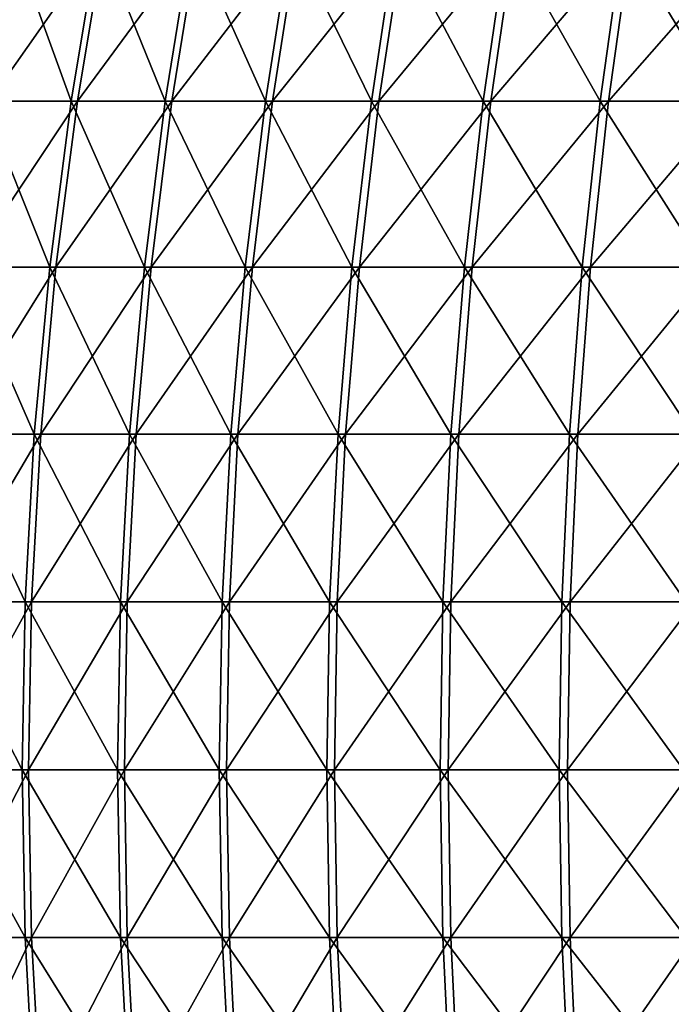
# Model space of a CAD drawing. Header units: millimetres. Extents: x -80 to 80, y -80 to 80.
# Tile 61 of 170: x -67 to -54, y -5 to 16. Entities that reach past the tile are written whole.
import ezdxf

# ---------------------------------------------------------------- set-up
doc = ezdxf.new("R2010")
doc.units = ezdxf.units.MM
doc.header["$LTSCALE"] = 13.670324
doc.layers.add('1', color=7, linetype='CONTINUOUS')
doc.layers.add('2', color=7, linetype='CONTINUOUS')

msp = doc.modelspace()

# ---------------------------------------------------------------- linework, layer by layer
at = {"layer": '1', "color": 7, "linetype": 'Continuous'}
for points in [[(-66.083, 13.892, 42.896), (-65.512, 17.315, 42.525), (-67.918, 13.892, 39.927), (-66.083, 13.892, 42.896)], [(-67.918, 13.892, 39.927), (-65.512, 17.315, 42.525), (-67.331, 17.315, 39.582), (-67.918, 13.892, 39.927)], [(-64.119, 13.892, 45.779), (-63.565, 17.315, 45.384), (-66.083, 13.892, 42.896), (-64.119, 13.892, 45.779)], [(-66.083, 13.892, 42.896), (-63.565, 17.315, 45.384), (-65.512, 17.315, 42.525), (-66.083, 13.892, 42.896)], [(-62.029, 13.892, 48.574), (-61.493, 17.315, 48.154), (-64.119, 13.892, 45.779), (-62.029, 13.892, 48.574)], [(-64.119, 13.892, 45.779), (-61.493, 17.315, 48.154), (-63.565, 17.315, 45.384), (-64.119, 13.892, 45.779)], [(-59.818, 13.892, 51.272), (-59.301, 17.315, 50.829), (-62.029, 13.892, 48.574), (-59.818, 13.892, 51.272)], [(-62.029, 13.892, 48.574), (-59.301, 17.315, 50.829), (-61.493, 17.315, 48.154), (-62.029, 13.892, 48.574)], [(-57.489, 13.892, 53.871), (-56.992, 17.315, 53.405), (-59.818, 13.892, 51.272), (-57.489, 13.892, 53.871)], [(-59.818, 13.892, 51.272), (-56.992, 17.315, 53.405), (-59.301, 17.315, 50.829), (-59.818, 13.892, 51.272)], [(-55.047, 13.892, 56.363), (-54.571, 17.315, 55.876), (-57.489, 13.892, 53.871), (-55.047, 13.892, 56.363)], [(-57.489, 13.892, 53.871), (-54.571, 17.315, 55.876), (-56.992, 17.315, 53.405), (-57.489, 13.892, 53.871)], [(-52.497, 13.892, 58.745), (-52.044, 17.315, 58.238), (-55.047, 13.892, 56.363), (-52.497, 13.892, 58.745)], [(-55.047, 13.892, 56.363), (-52.044, 17.315, 58.238), (-54.571, 17.315, 55.876), (-55.047, 13.892, 56.363)], [(-66.529, 10.442, 43.185), (-66.083, 13.892, 42.896), (-68.375, 10.442, 40.197), (-66.529, 10.442, 43.185)], [(-68.375, 10.442, 40.197), (-66.083, 13.892, 42.896), (-67.918, 13.892, 39.927), (-68.375, 10.442, 40.197)], [(-64.551, 10.442, 46.088), (-64.119, 13.892, 45.779), (-66.529, 10.442, 43.185), (-64.551, 10.442, 46.088)], [(-66.529, 10.442, 43.185), (-64.119, 13.892, 45.779), (-66.083, 13.892, 42.896), (-66.529, 10.442, 43.185)], [(-62.447, 10.442, 48.901), (-62.029, 13.892, 48.574), (-64.551, 10.442, 46.088), (-62.447, 10.442, 48.901)], [(-64.551, 10.442, 46.088), (-62.029, 13.892, 48.574), (-64.119, 13.892, 45.779), (-64.551, 10.442, 46.088)], [(-60.221, 10.442, 51.618), (-59.818, 13.892, 51.272), (-62.447, 10.442, 48.901), (-60.221, 10.442, 51.618)], [(-62.447, 10.442, 48.901), (-59.818, 13.892, 51.272), (-62.029, 13.892, 48.574), (-62.447, 10.442, 48.901)], [(-57.876, 10.442, 54.234), (-57.489, 13.892, 53.871), (-60.221, 10.442, 51.618), (-57.876, 10.442, 54.234)], [(-60.221, 10.442, 51.618), (-57.489, 13.892, 53.871), (-59.818, 13.892, 51.272), (-60.221, 10.442, 51.618)], [(-55.418, 10.442, 56.743), (-55.047, 13.892, 56.363), (-57.876, 10.442, 54.234), (-55.418, 10.442, 56.743)], [(-57.876, 10.442, 54.234), (-55.047, 13.892, 56.363), (-57.489, 13.892, 53.871), (-57.876, 10.442, 54.234)], [(-52.851, 10.442, 59.141), (-52.497, 13.892, 58.745), (-55.418, 10.442, 56.743), (-52.851, 10.442, 59.141)], [(-55.418, 10.442, 56.743), (-52.497, 13.892, 58.745), (-55.047, 13.892, 56.363), (-55.418, 10.442, 56.743)], [(-66.847, 6.972, 43.392), (-66.529, 10.442, 43.185), (-68.703, 6.972, 40.389), (-66.847, 6.972, 43.392)], [(-68.703, 6.972, 40.389), (-66.529, 10.442, 43.185), (-68.375, 10.442, 40.197), (-68.703, 6.972, 40.389)], [(-64.86, 6.972, 46.309), (-64.551, 10.442, 46.088), (-66.847, 6.972, 43.392), (-64.86, 6.972, 46.309)], [(-66.847, 6.972, 43.392), (-64.551, 10.442, 46.088), (-66.529, 10.442, 43.185), (-66.847, 6.972, 43.392)], [(-62.746, 6.972, 49.135), (-62.447, 10.442, 48.901), (-64.86, 6.972, 46.309), (-62.746, 6.972, 49.135)], [(-64.86, 6.972, 46.309), (-62.447, 10.442, 48.901), (-64.551, 10.442, 46.088), (-64.86, 6.972, 46.309)], [(-60.509, 6.972, 51.865), (-60.221, 10.442, 51.618), (-62.746, 6.972, 49.135), (-60.509, 6.972, 51.865)], [(-62.746, 6.972, 49.135), (-60.221, 10.442, 51.618), (-62.447, 10.442, 48.901), (-62.746, 6.972, 49.135)], [(-58.153, 6.972, 54.494), (-57.876, 10.442, 54.234), (-60.509, 6.972, 51.865), (-58.153, 6.972, 54.494)], [(-60.509, 6.972, 51.865), (-57.876, 10.442, 54.234), (-60.221, 10.442, 51.618), (-60.509, 6.972, 51.865)], [(-55.684, 6.972, 57.015), (-55.418, 10.442, 56.743), (-58.153, 6.972, 54.494), (-55.684, 6.972, 57.015)], [(-58.153, 6.972, 54.494), (-55.418, 10.442, 56.743), (-57.876, 10.442, 54.234), (-58.153, 6.972, 54.494)], [(-53.104, 6.972, 59.425), (-52.851, 10.442, 59.141), (-55.684, 6.972, 57.015), (-53.104, 6.972, 59.425)], [(-55.684, 6.972, 57.015), (-52.851, 10.442, 59.141), (-55.418, 10.442, 56.743), (-55.684, 6.972, 57.015)], [(-67.039, 3.49, 43.516), (-66.847, 6.972, 43.392), (-68.9, 3.49, 40.505), (-67.039, 3.49, 43.516)], [(-68.9, 3.49, 40.505), (-66.847, 6.972, 43.392), (-68.703, 6.972, 40.389), (-68.9, 3.49, 40.505)], [(-65.046, 3.49, 46.441), (-64.86, 6.972, 46.309), (-67.039, 3.49, 43.516), (-65.046, 3.49, 46.441)], [(-67.039, 3.49, 43.516), (-64.86, 6.972, 46.309), (-66.847, 6.972, 43.392), (-67.039, 3.49, 43.516)], [(-62.926, 3.49, 49.276), (-62.746, 6.972, 49.135), (-65.046, 3.49, 46.441), (-62.926, 3.49, 49.276)], [(-65.046, 3.49, 46.441), (-62.746, 6.972, 49.135), (-64.86, 6.972, 46.309), (-65.046, 3.49, 46.441)], [(-60.683, 3.49, 52.014), (-60.509, 6.972, 51.865), (-62.926, 3.49, 49.276), (-60.683, 3.49, 52.014)], [(-62.926, 3.49, 49.276), (-60.509, 6.972, 51.865), (-62.746, 6.972, 49.135), (-62.926, 3.49, 49.276)], [(-58.32, 3.49, 54.65), (-58.153, 6.972, 54.494), (-60.683, 3.49, 52.014), (-58.32, 3.49, 54.65)], [(-60.683, 3.49, 52.014), (-58.153, 6.972, 54.494), (-60.509, 6.972, 51.865), (-60.683, 3.49, 52.014)], [(-55.843, 3.49, 57.178), (-55.684, 6.972, 57.015), (-58.32, 3.49, 54.65), (-55.843, 3.49, 57.178)], [(-58.32, 3.49, 54.65), (-55.684, 6.972, 57.015), (-58.153, 6.972, 54.494), (-58.32, 3.49, 54.65)], [(-53.257, 3.49, 59.595), (-53.104, 6.972, 59.425), (-55.843, 3.49, 57.178), (-53.257, 3.49, 59.595)], [(-55.843, 3.49, 57.178), (-53.104, 6.972, 59.425), (-55.684, 6.972, 57.015), (-55.843, 3.49, 57.178)], [(-67.103, 0, 43.557), (-67.039, 3.49, 43.516), (-68.965, 0, 40.543), (-67.103, 0, 43.557)], [(-68.965, 0, 40.543), (-67.039, 3.49, 43.516), (-68.9, 3.49, 40.505), (-68.965, 0, 40.543)], [(-65.108, 0, 46.486), (-65.046, 3.49, 46.441), (-67.103, 0, 43.557), (-65.108, 0, 46.486)], [(-67.103, 0, 43.557), (-65.046, 3.49, 46.441), (-67.039, 3.49, 43.516), (-67.103, 0, 43.557)], [(-62.986, 0, 49.323), (-62.926, 3.49, 49.276), (-65.108, 0, 46.486), (-62.986, 0, 49.323)], [(-65.108, 0, 46.486), (-62.926, 3.49, 49.276), (-65.046, 3.49, 46.441), (-65.108, 0, 46.486)], [(-60.74, 0, 52.063), (-60.683, 3.49, 52.014), (-62.986, 0, 49.323), (-60.74, 0, 52.063)], [(-62.986, 0, 49.323), (-60.683, 3.49, 52.014), (-62.926, 3.49, 49.276), (-62.986, 0, 49.323)], [(-58.376, 0, 54.702), (-58.32, 3.49, 54.65), (-60.74, 0, 52.063), (-58.376, 0, 54.702)], [(-60.74, 0, 52.063), (-58.32, 3.49, 54.65), (-60.683, 3.49, 52.014), (-60.74, 0, 52.063)], [(-55.896, 0, 57.233), (-55.843, 3.49, 57.178), (-58.376, 0, 54.702), (-55.896, 0, 57.233)], [(-58.376, 0, 54.702), (-55.843, 3.49, 57.178), (-58.32, 3.49, 54.65), (-58.376, 0, 54.702)], [(-53.307, 0, 59.652), (-53.257, 3.49, 59.595), (-55.896, 0, 57.233), (-53.307, 0, 59.652)], [(-55.896, 0, 57.233), (-53.257, 3.49, 59.595), (-55.843, 3.49, 57.178), (-55.896, 0, 57.233)], [(-68.9, -3.49, 40.505), (-67.103, 0, 43.557), (-68.965, 0, 40.543), (-68.9, -3.49, 40.505)], [(-67.039, -3.49, 43.516), (-67.103, 0, 43.557), (-68.9, -3.49, 40.505), (-67.039, -3.49, 43.516)], [(-67.039, -3.49, 43.516), (-65.108, 0, 46.486), (-67.103, 0, 43.557), (-67.039, -3.49, 43.516)], [(-65.046, -3.49, 46.441), (-65.108, 0, 46.486), (-67.039, -3.49, 43.516), (-65.046, -3.49, 46.441)], [(-65.046, -3.49, 46.441), (-62.986, 0, 49.323), (-65.108, 0, 46.486), (-65.046, -3.49, 46.441)], [(-62.926, -3.49, 49.276), (-62.986, 0, 49.323), (-65.046, -3.49, 46.441), (-62.926, -3.49, 49.276)], [(-62.926, -3.49, 49.276), (-60.74, 0, 52.063), (-62.986, 0, 49.323), (-62.926, -3.49, 49.276)], [(-60.683, -3.49, 52.014), (-60.74, 0, 52.063), (-62.926, -3.49, 49.276), (-60.683, -3.49, 52.014)], [(-60.683, -3.49, 52.014), (-58.376, 0, 54.702), (-60.74, 0, 52.063), (-60.683, -3.49, 52.014)], [(-58.32, -3.49, 54.65), (-58.376, 0, 54.702), (-60.683, -3.49, 52.014), (-58.32, -3.49, 54.65)], [(-58.32, -3.49, 54.65), (-55.896, 0, 57.233), (-58.376, 0, 54.702), (-58.32, -3.49, 54.65)], [(-55.843, -3.49, 57.178), (-55.896, 0, 57.233), (-58.32, -3.49, 54.65), (-55.843, -3.49, 57.178)], [(-55.843, -3.49, 57.178), (-53.307, 0, 59.652), (-55.896, 0, 57.233), (-55.843, -3.49, 57.178)], [(-53.257, -3.49, 59.595), (-53.307, 0, 59.652), (-55.843, -3.49, 57.178), (-53.257, -3.49, 59.595)], [(-68.703, -6.972, 40.389), (-67.039, -3.49, 43.516), (-68.9, -3.49, 40.505), (-68.703, -6.972, 40.389)], [(-66.847, -6.972, 43.392), (-67.039, -3.49, 43.516), (-68.703, -6.972, 40.389), (-66.847, -6.972, 43.392)], [(-66.847, -6.972, 43.392), (-65.046, -3.49, 46.441), (-67.039, -3.49, 43.516), (-66.847, -6.972, 43.392)], [(-64.86, -6.972, 46.309), (-65.046, -3.49, 46.441), (-66.847, -6.972, 43.392), (-64.86, -6.972, 46.309)], [(-64.86, -6.972, 46.309), (-62.926, -3.49, 49.276), (-65.046, -3.49, 46.441), (-64.86, -6.972, 46.309)], [(-62.746, -6.972, 49.135), (-62.926, -3.49, 49.276), (-64.86, -6.972, 46.309), (-62.746, -6.972, 49.135)], [(-62.746, -6.972, 49.135), (-60.683, -3.49, 52.014), (-62.926, -3.49, 49.276), (-62.746, -6.972, 49.135)], [(-60.509, -6.972, 51.865), (-60.683, -3.49, 52.014), (-62.746, -6.972, 49.135), (-60.509, -6.972, 51.865)], [(-60.509, -6.972, 51.865), (-58.32, -3.49, 54.65), (-60.683, -3.49, 52.014), (-60.509, -6.972, 51.865)], [(-58.153, -6.972, 54.494), (-58.32, -3.49, 54.65), (-60.509, -6.972, 51.865), (-58.153, -6.972, 54.494)], [(-58.153, -6.972, 54.494), (-55.843, -3.49, 57.178), (-58.32, -3.49, 54.65), (-58.153, -6.972, 54.494)], [(-55.684, -6.972, 57.015), (-55.843, -3.49, 57.178), (-58.153, -6.972, 54.494), (-55.684, -6.972, 57.015)], [(-55.684, -6.972, 57.015), (-53.257, -3.49, 59.595), (-55.843, -3.49, 57.178), (-55.684, -6.972, 57.015)], [(-53.104, -6.972, 59.425), (-53.257, -3.49, 59.595), (-55.684, -6.972, 57.015), (-53.104, -6.972, 59.425)]]:
    msp.add_3dface(points, dxfattribs=at)
at = {"layer": '2', "color": 7, "linetype": 'Continuous'}
for points in [[(-67.451, 17.315, -39.377), (-66.214, 13.892, -42.694), (-68.039, 13.892, -39.72), (-67.451, 17.315, -39.377)], [(-65.642, 17.315, -42.325), (-66.214, 13.892, -42.694), (-67.451, 17.315, -39.377), (-65.642, 17.315, -42.325)], [(-65.642, 17.315, -42.325), (-64.259, 13.892, -45.583), (-66.214, 13.892, -42.694), (-65.642, 17.315, -42.325)], [(-63.703, 17.315, -45.19), (-64.259, 13.892, -45.583), (-65.642, 17.315, -42.325), (-63.703, 17.315, -45.19)], [(-63.703, 17.315, -45.19), (-62.177, 13.892, -48.384), (-64.259, 13.892, -45.583), (-63.703, 17.315, -45.19)], [(-61.64, 17.315, -47.966), (-62.177, 13.892, -48.384), (-63.703, 17.315, -45.19), (-61.64, 17.315, -47.966)], [(-61.64, 17.315, -47.966), (-59.974, 13.892, -51.09), (-62.177, 13.892, -48.384), (-61.64, 17.315, -47.966)], [(-59.456, 17.315, -50.648), (-59.974, 13.892, -51.09), (-61.64, 17.315, -47.966), (-59.456, 17.315, -50.648)], [(-59.456, 17.315, -50.648), (-57.653, 13.892, -53.695), (-59.974, 13.892, -51.09), (-59.456, 17.315, -50.648)], [(-57.155, 17.315, -53.231), (-57.653, 13.892, -53.695), (-59.456, 17.315, -50.648), (-57.155, 17.315, -53.231)], [(-57.155, 17.315, -53.231), (-55.219, 13.892, -56.195), (-57.653, 13.892, -53.695), (-57.155, 17.315, -53.231)], [(-54.742, 17.315, -55.709), (-55.219, 13.892, -56.195), (-57.155, 17.315, -53.231), (-54.742, 17.315, -55.709)], [(-54.742, 17.315, -55.709), (-52.677, 13.892, -58.585), (-55.219, 13.892, -56.195), (-54.742, 17.315, -55.709)], [(-52.221, 17.315, -58.079), (-52.677, 13.892, -58.585), (-54.742, 17.315, -55.709), (-52.221, 17.315, -58.079)], [(-68.039, 13.892, -39.72), (-66.66, 10.442, -42.981), (-68.498, 10.442, -39.988), (-68.039, 13.892, -39.72)], [(-66.214, 13.892, -42.694), (-66.66, 10.442, -42.981), (-68.039, 13.892, -39.72), (-66.214, 13.892, -42.694)], [(-66.214, 13.892, -42.694), (-64.692, 10.442, -45.891), (-66.66, 10.442, -42.981), (-66.214, 13.892, -42.694)], [(-64.259, 13.892, -45.583), (-64.692, 10.442, -45.891), (-66.214, 13.892, -42.694), (-64.259, 13.892, -45.583)], [(-64.259, 13.892, -45.583), (-62.596, 10.442, -48.71), (-64.692, 10.442, -45.891), (-64.259, 13.892, -45.583)], [(-62.177, 13.892, -48.384), (-62.596, 10.442, -48.71), (-64.259, 13.892, -45.583), (-62.177, 13.892, -48.384)], [(-62.177, 13.892, -48.384), (-60.378, 10.442, -51.434), (-62.596, 10.442, -48.71), (-62.177, 13.892, -48.384)], [(-59.974, 13.892, -51.09), (-60.378, 10.442, -51.434), (-62.177, 13.892, -48.384), (-59.974, 13.892, -51.09)], [(-59.974, 13.892, -51.09), (-58.042, 10.442, -54.057), (-60.378, 10.442, -51.434), (-59.974, 13.892, -51.09)], [(-57.653, 13.892, -53.695), (-58.042, 10.442, -54.057), (-59.974, 13.892, -51.09), (-57.653, 13.892, -53.695)], [(-57.653, 13.892, -53.695), (-55.591, 10.442, -56.574), (-58.042, 10.442, -54.057), (-57.653, 13.892, -53.695)], [(-55.219, 13.892, -56.195), (-55.591, 10.442, -56.574), (-57.653, 13.892, -53.695), (-55.219, 13.892, -56.195)], [(-55.219, 13.892, -56.195), (-53.032, 10.442, -58.98), (-55.591, 10.442, -56.574), (-55.219, 13.892, -56.195)], [(-52.677, 13.892, -58.585), (-53.032, 10.442, -58.98), (-55.219, 13.892, -56.195), (-52.677, 13.892, -58.585)], [(-68.498, 10.442, -39.988), (-66.979, 6.972, -43.187), (-68.826, 6.972, -40.179), (-68.498, 10.442, -39.988)], [(-66.66, 10.442, -42.981), (-66.979, 6.972, -43.187), (-68.498, 10.442, -39.988), (-66.66, 10.442, -42.981)], [(-66.66, 10.442, -42.981), (-65.002, 6.972, -46.111), (-66.979, 6.972, -43.187), (-66.66, 10.442, -42.981)], [(-64.692, 10.442, -45.891), (-65.002, 6.972, -46.111), (-66.66, 10.442, -42.981), (-64.692, 10.442, -45.891)], [(-64.692, 10.442, -45.891), (-62.896, 6.972, -48.943), (-65.002, 6.972, -46.111), (-64.692, 10.442, -45.891)], [(-62.596, 10.442, -48.71), (-62.896, 6.972, -48.943), (-64.692, 10.442, -45.891), (-62.596, 10.442, -48.71)], [(-62.596, 10.442, -48.71), (-60.667, 6.972, -51.68), (-62.896, 6.972, -48.943), (-62.596, 10.442, -48.71)], [(-60.378, 10.442, -51.434), (-60.667, 6.972, -51.68), (-62.596, 10.442, -48.71), (-60.378, 10.442, -51.434)], [(-60.378, 10.442, -51.434), (-58.32, 6.972, -54.316), (-60.667, 6.972, -51.68), (-60.378, 10.442, -51.434)], [(-58.042, 10.442, -54.057), (-58.32, 6.972, -54.316), (-60.378, 10.442, -51.434), (-58.042, 10.442, -54.057)], [(-58.042, 10.442, -54.057), (-55.857, 6.972, -56.845), (-58.32, 6.972, -54.316), (-58.042, 10.442, -54.057)], [(-55.591, 10.442, -56.574), (-55.857, 6.972, -56.845), (-58.042, 10.442, -54.057), (-55.591, 10.442, -56.574)], [(-55.591, 10.442, -56.574), (-53.286, 6.972, -59.262), (-55.857, 6.972, -56.845), (-55.591, 10.442, -56.574)], [(-53.032, 10.442, -58.98), (-53.286, 6.972, -59.262), (-55.591, 10.442, -56.574), (-53.032, 10.442, -58.98)], [(-68.826, 6.972, -40.179), (-67.171, 3.49, -43.311), (-69.023, 3.49, -40.294), (-68.826, 6.972, -40.179)], [(-66.979, 6.972, -43.187), (-67.171, 3.49, -43.311), (-68.826, 6.972, -40.179), (-66.979, 6.972, -43.187)], [(-66.979, 6.972, -43.187), (-65.188, 3.49, -46.243), (-67.171, 3.49, -43.311), (-66.979, 6.972, -43.187)], [(-65.002, 6.972, -46.111), (-65.188, 3.49, -46.243), (-66.979, 6.972, -43.187), (-65.002, 6.972, -46.111)], [(-65.002, 6.972, -46.111), (-63.076, 3.49, -49.084), (-65.188, 3.49, -46.243), (-65.002, 6.972, -46.111)], [(-62.896, 6.972, -48.943), (-63.076, 3.49, -49.084), (-65.002, 6.972, -46.111), (-62.896, 6.972, -48.943)], [(-62.896, 6.972, -48.943), (-60.841, 3.49, -51.828), (-63.076, 3.49, -49.084), (-62.896, 6.972, -48.943)], [(-60.667, 6.972, -51.68), (-60.841, 3.49, -51.828), (-62.896, 6.972, -48.943), (-60.667, 6.972, -51.68)], [(-60.667, 6.972, -51.68), (-58.487, 3.49, -54.471), (-60.841, 3.49, -51.828), (-60.667, 6.972, -51.68)], [(-58.32, 6.972, -54.316), (-58.487, 3.49, -54.471), (-60.667, 6.972, -51.68), (-58.32, 6.972, -54.316)], [(-58.32, 6.972, -54.316), (-56.017, 3.49, -57.008), (-58.487, 3.49, -54.471), (-58.32, 6.972, -54.316)], [(-55.857, 6.972, -56.845), (-56.017, 3.49, -57.008), (-58.32, 6.972, -54.316), (-55.857, 6.972, -56.845)], [(-55.857, 6.972, -56.845), (-53.438, 3.49, -59.432), (-56.017, 3.49, -57.008), (-55.857, 6.972, -56.845)], [(-53.286, 6.972, -59.262), (-53.438, 3.49, -59.432), (-55.857, 6.972, -56.845), (-53.286, 6.972, -59.262)], [(-69.023, 3.49, -40.294), (-67.235, 0, -43.352), (-69.089, 0, -40.333), (-69.023, 3.49, -40.294)], [(-67.171, 3.49, -43.311), (-67.235, 0, -43.352), (-69.023, 3.49, -40.294), (-67.171, 3.49, -43.311)], [(-67.171, 3.49, -43.311), (-65.25, 0, -46.287), (-67.235, 0, -43.352), (-67.171, 3.49, -43.311)], [(-65.188, 3.49, -46.243), (-65.25, 0, -46.287), (-67.171, 3.49, -43.311), (-65.188, 3.49, -46.243)], [(-65.188, 3.49, -46.243), (-63.136, 0, -49.13), (-65.25, 0, -46.287), (-65.188, 3.49, -46.243)], [(-63.076, 3.49, -49.084), (-63.136, 0, -49.13), (-65.188, 3.49, -46.243), (-63.076, 3.49, -49.084)], [(-63.076, 3.49, -49.084), (-60.899, 0, -51.878), (-63.136, 0, -49.13), (-63.076, 3.49, -49.084)], [(-60.841, 3.49, -51.828), (-60.899, 0, -51.878), (-63.076, 3.49, -49.084), (-60.841, 3.49, -51.828)], [(-60.841, 3.49, -51.828), (-58.542, 0, -54.523), (-60.899, 0, -51.878), (-60.841, 3.49, -51.828)], [(-58.487, 3.49, -54.471), (-58.542, 0, -54.523), (-60.841, 3.49, -51.828), (-58.487, 3.49, -54.471)], [(-58.487, 3.49, -54.471), (-56.071, 0, -57.062), (-58.542, 0, -54.523), (-58.487, 3.49, -54.471)], [(-56.017, 3.49, -57.008), (-56.071, 0, -57.062), (-58.487, 3.49, -54.471), (-56.017, 3.49, -57.008)], [(-56.017, 3.49, -57.008), (-53.489, 0, -59.489), (-56.071, 0, -57.062), (-56.017, 3.49, -57.008)], [(-53.438, 3.49, -59.432), (-53.489, 0, -59.489), (-56.017, 3.49, -57.008), (-53.438, 3.49, -59.432)], [(-67.235, 0, -43.352), (-67.171, -3.49, -43.311), (-69.089, 0, -40.333), (-67.235, 0, -43.352)], [(-69.089, 0, -40.333), (-67.171, -3.49, -43.311), (-69.023, -3.49, -40.294), (-69.089, 0, -40.333)], [(-65.25, 0, -46.287), (-65.188, -3.49, -46.243), (-67.235, 0, -43.352), (-65.25, 0, -46.287)], [(-67.235, 0, -43.352), (-65.188, -3.49, -46.243), (-67.171, -3.49, -43.311), (-67.235, 0, -43.352)], [(-63.136, 0, -49.13), (-63.076, -3.49, -49.084), (-65.25, 0, -46.287), (-63.136, 0, -49.13)], [(-65.25, 0, -46.287), (-63.076, -3.49, -49.084), (-65.188, -3.49, -46.243), (-65.25, 0, -46.287)], [(-60.899, 0, -51.878), (-60.841, -3.49, -51.828), (-63.136, 0, -49.13), (-60.899, 0, -51.878)], [(-63.136, 0, -49.13), (-60.841, -3.49, -51.828), (-63.076, -3.49, -49.084), (-63.136, 0, -49.13)], [(-58.542, 0, -54.523), (-58.487, -3.49, -54.471), (-60.899, 0, -51.878), (-58.542, 0, -54.523)], [(-60.899, 0, -51.878), (-58.487, -3.49, -54.471), (-60.841, -3.49, -51.828), (-60.899, 0, -51.878)], [(-56.071, 0, -57.062), (-56.017, -3.49, -57.008), (-58.542, 0, -54.523), (-56.071, 0, -57.062)], [(-58.542, 0, -54.523), (-56.017, -3.49, -57.008), (-58.487, -3.49, -54.471), (-58.542, 0, -54.523)], [(-53.489, 0, -59.489), (-53.438, -3.49, -59.432), (-56.071, 0, -57.062), (-53.489, 0, -59.489)], [(-56.071, 0, -57.062), (-53.438, -3.49, -59.432), (-56.017, -3.49, -57.008), (-56.071, 0, -57.062)], [(-67.171, -3.49, -43.311), (-66.979, -6.972, -43.187), (-69.023, -3.49, -40.294), (-67.171, -3.49, -43.311)], [(-69.023, -3.49, -40.294), (-66.979, -6.972, -43.187), (-68.826, -6.972, -40.179), (-69.023, -3.49, -40.294)], [(-65.188, -3.49, -46.243), (-65.002, -6.972, -46.111), (-67.171, -3.49, -43.311), (-65.188, -3.49, -46.243)], [(-67.171, -3.49, -43.311), (-65.002, -6.972, -46.111), (-66.979, -6.972, -43.187), (-67.171, -3.49, -43.311)], [(-63.076, -3.49, -49.084), (-62.896, -6.972, -48.943), (-65.188, -3.49, -46.243), (-63.076, -3.49, -49.084)], [(-65.188, -3.49, -46.243), (-62.896, -6.972, -48.943), (-65.002, -6.972, -46.111), (-65.188, -3.49, -46.243)], [(-60.841, -3.49, -51.828), (-60.667, -6.972, -51.68), (-63.076, -3.49, -49.084), (-60.841, -3.49, -51.828)], [(-63.076, -3.49, -49.084), (-60.667, -6.972, -51.68), (-62.896, -6.972, -48.943), (-63.076, -3.49, -49.084)], [(-58.487, -3.49, -54.471), (-58.32, -6.972, -54.316), (-60.841, -3.49, -51.828), (-58.487, -3.49, -54.471)], [(-60.841, -3.49, -51.828), (-58.32, -6.972, -54.316), (-60.667, -6.972, -51.68), (-60.841, -3.49, -51.828)], [(-56.017, -3.49, -57.008), (-55.857, -6.972, -56.845), (-58.487, -3.49, -54.471), (-56.017, -3.49, -57.008)], [(-58.487, -3.49, -54.471), (-55.857, -6.972, -56.845), (-58.32, -6.972, -54.316), (-58.487, -3.49, -54.471)], [(-53.438, -3.49, -59.432), (-53.286, -6.972, -59.262), (-56.017, -3.49, -57.008), (-53.438, -3.49, -59.432)], [(-56.017, -3.49, -57.008), (-53.286, -6.972, -59.262), (-55.857, -6.972, -56.845), (-56.017, -3.49, -57.008)]]:
    msp.add_3dface(points, dxfattribs=at)

doc.saveas('drawing.dxf')
